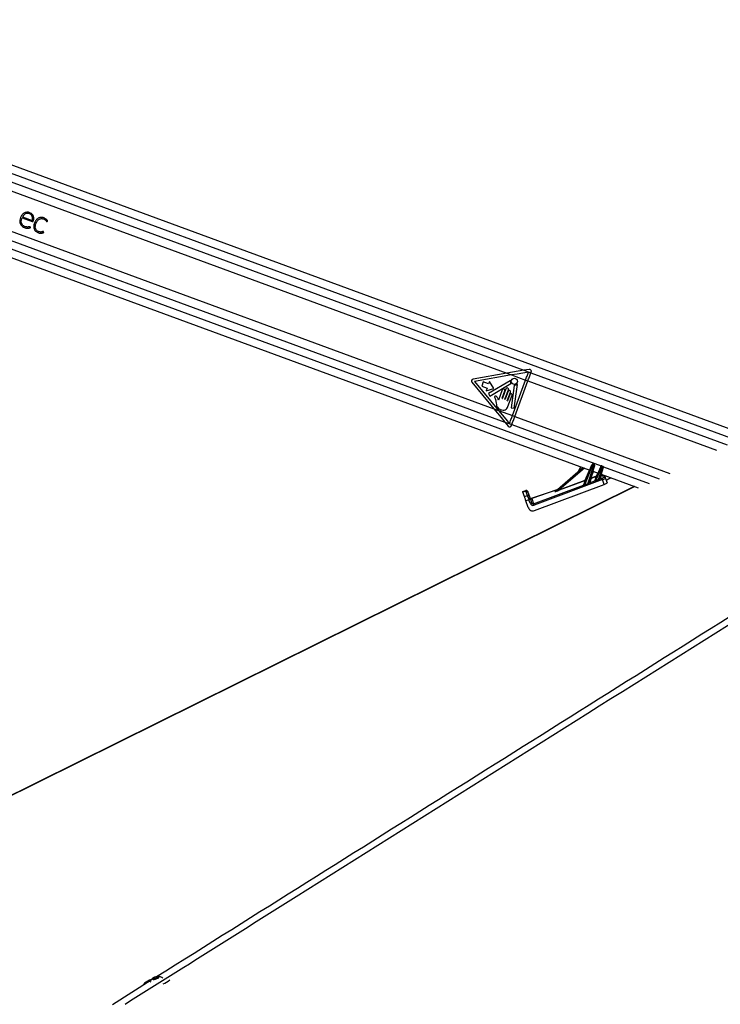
# Paper-space layout 'In-Ground Anchor' of a CAD drawing. Header units: millimetres. Extents: x 1903 to 18395, y 314 to 15846.
# Tile 17 of 52: x 3965 to 4868, y 5970 to 7240. Entities that reach past the tile are written whole.
import ezdxf

# ---------------------------------------------------------------- set-up
doc = ezdxf.new("R2010")
doc.units = ezdxf.units.MM

psp = doc.layouts.new('In-Ground Anchor')

# ---------------------------------------------------------------- linework, layer by layer
at = {"color": 7, "linetype": 'Continuous', "lineweight": 25, "ltscale": 2}
for p, q in [((4899.9, 6704.87), (3444.06, 7240.25)), ((3412.07, 7132.68), (4699.41, 6659.27)), ((3782.57, 7082.11), (4592.57, 6784.24)), ((3772.91, 7033.64), (4575.83, 6738.37)), ((3968.13, 6985.98), (3980.49, 6981.43)), ((4592.57, 6784.24), (4548.87, 6776.64)), ((4598.65, 6782), (4550.81, 6773.68)), ((4592.57, 6784.24), (4598.65, 6782)), ((4598.65, 6782), (4616.6, 6775.4)), ((4621.25, 6789.22), (4614.52, 6788.05)), ((4614.52, 6788.05), (4623.5, 6784.75)), ((4623.5, 6784.75), (4623.95, 6785.99)), ((4547.41, 6772.68), (4575.83, 6738.37)), ((4550.81, 6773.68), (4581.89, 6736.14)), ((4562.1, 6772.98), (4560.05, 6767.38)), ((4568.98, 6770.45), (4562.1, 6772.98)), ((4596.68, 6774.61), (4568.8, 6757.94)), ((4570.12, 6773.54), (4568.98, 6770.45)), ((4575.87, 6764.74), (4570.12, 6773.54)), ((4570.72, 6754.71), (4597.57, 6771.23)), ((4599.75, 6729.58), (4616.6, 6775.4)), ((4602.09, 6739.29), (4606.02, 6769.66)), ((4602.79, 6728.45), (4619.65, 6774.28)), ((4616.6, 6775.4), (4619.65, 6774.28)), ((4560.05, 6767.38), (4566.92, 6764.85)), ((4566.92, 6764.85), (4565.78, 6761.75)), ((4565.78, 6761.75), (4575.87, 6764.74)), ((4568.8, 6757.94), (4570.72, 6754.71)), ((4586.67, 6762.74), (4581.79, 6749.5)), ((4586.42, 6752.14), (4589.88, 6761.56)), ((4591.32, 6764.22), (4586.82, 6751.99)), ((4590.03, 6750.81), (4594.53, 6763.04)), ((4594.27, 6761.08), (4590.43, 6750.66)), ((4592.95, 6748.83), (4597.08, 6760.05)), ((4596.37, 6756.89), (4593.35, 6748.68)), ((4601.97, 6768.53), (4598.25, 6739.79)), ((4577.69, 6750.3), (4578.71, 6745.47)), ((4593.79, 6741.19), (4599.19, 6755.85)), ((4575.83, 6738.37), (4581.89, 6736.14)), ((4581.89, 6736.14), (4599.75, 6729.58)), ((4598.25, 6739.79), (4602.09, 6739.29)), ((4589.99, 6721.27), (4598.94, 6717.98)), ((4589.99, 6721.27), (4594.33, 6716.04)), ((4598.49, 6716.75), (4598.94, 6717.98)), ((4599.75, 6729.58), (4602.79, 6728.45)), ((4654.69, 6631.77), (4690.54, 6662.53)), ((4687.3, 6663.72), (4684.99, 6657.77)), ((4691.6, 6640.13), (4702.16, 6666.01)), ((4703.1, 6665.67), (4692.56, 6639.83)), ((4696.89, 6641.59), (4704.62, 6665.11)), ((4705.56, 6664.77), (4698.55, 6643.46)), ((4704.62, 6665.11), (4703.1, 6665.67)), ((4703.28, 6657.85), (4710.09, 6655.34)), ((4703.61, 6667.02), (4705.1, 6666.48)), ((4706.12, 6645.62), (4713.51, 6663.73)), ((4714.45, 6663.38), (4707.25, 6645.73)), ((4710.66, 6647.08), (4715.85, 6662.87)), ((4716.79, 6662.52), (4712.22, 6648.62)), ((4715.85, 6662.87), (4714.45, 6663.38)), ((4714.96, 6664.74), (4716.34, 6664.23)), ((4715.96, 6647.06), (4627.62, 6614.1)), ((4659.94, 6633.75), (4693.6, 6646.31)), ((4693.76, 6645.87), (4660.1, 6633.31)), ((4691.32, 6639.87), (4693.76, 6645.87)), ((4699.19, 6642.81), (4705.84, 6645.29)), ((4701.1, 6648.61), (4699.2, 6642.84)), ((4700.93, 6649.05), (4708.09, 6651.72)), ((4708.25, 6651.28), (4701.1, 6648.61)), ((4705.83, 6645.34), (4708.25, 6651.28)), ((4712.75, 6647.87), (4715.3, 6648.82)), ((4713.96, 6653.92), (4761.71, 6636.36)), ((4718.1, 6640.83), (4715.96, 6647.06)), ((4717.06, 6649.86), (4716.21, 6652.34)), ((4718.78, 6651.14), (4719.64, 6648.66)), ((4719.64, 6648.66), (4721.62, 6642.9)), ((4724.05, 6648.13), (4726.56, 6649.28)), ((4756.75, 6638.18), (3409.36, 5970.35)), ((4613.02, 6631.63), (4616.8, 6632.93)), ((4617.03, 6632.26), (4613.25, 6630.96)), ((4615.28, 6625.07), (4613.25, 6630.96)), ((4619.06, 6626.37), (4617.03, 6632.26)), ((4619.56, 6631.06), (4621.59, 6625.17)), ((4624.48, 6622.91), (4657.73, 6634.38)), ((4626.97, 6615.86), (4691.32, 6639.87)), ((4627.95, 6607.19), (4718.1, 6640.83)), ((4654.54, 6631.69), (4655.61, 6632.61)), ((4691.31, 6639.86), (4691.32, 6639.87)), ((4615.28, 6625.07), (4619.06, 6626.37)), ((4620.89, 6621.06), (4617.11, 6619.76)), ((4620.13, 6610.99), (4617.11, 6619.76)), ((4622.42, 6616.64), (4620.89, 6621.06)), ((4622.81, 6621.63), (4624.34, 6617.2)), ((4624.63, 6622.64), (4626.97, 6615.86)), ((4136.57, 6003.17), (4137.54, 6004.44)), ((4138.83, 6003.06), (4136.57, 6003.17)), ((4137.54, 6004.44), (4140.78, 6005.59)), ((4137.96, 6003.11), (4137.54, 6004.44)), ((4142.06, 6004.22), (4138.83, 6003.06)), ((4140.78, 6005.59), (4143.04, 6005.48)), ((4141.3, 6003.94), (4140.78, 6005.59)), ((4143.04, 6005.48), (4142.06, 6004.22))]:
    psp.add_line(p, q, dxfattribs=at)
at = {"color": 8, "linetype": 'Continuous', "lineweight": 25, "ltscale": 2}
for p, q in [((3447.01, 7228.26), (4888.97, 6697.99)), ((3447.35, 7217.27), (4614.52, 6788.05)), ((3425.02, 7138.82), (4714.23, 6664.72)), ((3433.95, 7146.4), (4589.99, 6721.27)), ((4623.5, 6784.75), (4876.5, 6691.72)), ((4619.65, 6774.28), (4862.79, 6684.87)), ((4598.94, 6717.98), (4788.72, 6648.19)), ((4602.79, 6728.45), (4802.55, 6655)), ((4692.59, 6661.78), (4659.94, 6633.75)), ((4693.6, 6646.31), (4698.95, 6659.44)), ((4703.77, 6657.67), (4700.93, 6649.05)), ((4708.09, 6651.72), (4709.64, 6655.51)), ((4716.88, 6663.75), (4776.03, 6642)), ((4714.72, 6653.64), (4712.87, 6648)), ((4657.09, 6633.83), (4624.63, 6622.64)), ((4084.08, 5970.28), (4134.04, 6001.69))]:
    psp.add_line(p, q, dxfattribs=at)
at = {"color": 7, "linetype": 'Continuous', "lineweight": 25, "ltscale": 2, "flags": 128}
for points in [[(4614.52, 6788.05), (4607.21, 6786.78), (4599.89, 6785.51), (4592.57, 6784.24)], [(4620.42, 6785.79), (4613.17, 6784.52), (4605.91, 6783.26), (4598.65, 6782)], [(4616.6, 6775.4), (4617.08, 6776.7), (4617.55, 6778), (4618.03, 6779.3), (4618.51, 6780.6), (4618.99, 6781.89), (4619.46, 6783.19), (4619.94, 6784.49), (4620.42, 6785.79)], [(4619.65, 6774.28), (4620.13, 6775.59), (4620.61, 6776.9), (4621.09, 6778.21), (4621.57, 6779.52), (4622.05, 6780.83), (4622.54, 6782.14), (4623.02, 6783.45), (4623.5, 6784.75)], [(4575.83, 6738.37), (4580.56, 6732.67), (4585.28, 6726.96), (4589.99, 6721.27)], [(4581.89, 6736.14), (4586.58, 6730.49), (4591.26, 6724.84), (4595.93, 6719.19)], [(4595.93, 6719.19), (4596.41, 6720.49), (4596.88, 6721.79), (4597.36, 6723.08), (4597.84, 6724.38), (4598.32, 6725.68), (4598.79, 6726.98), (4599.27, 6728.28), (4599.75, 6729.58)], [(4598.94, 6717.98), (4599.42, 6719.29), (4599.9, 6720.6), (4600.39, 6721.9), (4600.87, 6723.21), (4601.35, 6724.52), (4601.83, 6725.83), (4602.31, 6727.14), (4602.79, 6728.45)], [(4702.16, 6666.01), (4702.2, 6666.1), (4702.23, 6666.19), (4702.26, 6666.26), (4702.29, 6666.33), (4702.31, 6666.39), (4702.33, 6666.43), (4702.34, 6666.45), (4702.34, 6666.46)], [(4703.61, 6667.02), (4703.6, 6667), (4703.58, 6666.92), (4703.53, 6666.8), (4703.46, 6666.63), (4703.39, 6666.43), (4703.3, 6666.19), (4703.2, 6665.94), (4703.1, 6665.67)], [(4704.62, 6665.11), (4704.71, 6665.38), (4704.81, 6665.64), (4704.89, 6665.87), (4704.96, 6666.08), (4705.02, 6666.25), (4705.07, 6666.37), (4705.09, 6666.45), (4705.1, 6666.48)], [(4713.51, 6663.73), (4713.55, 6663.82), (4713.58, 6663.9), (4713.61, 6663.98), (4713.64, 6664.05), (4713.66, 6664.1), (4713.68, 6664.14), (4713.69, 6664.17), (4713.69, 6664.18)], [(4714.96, 6664.74), (4714.95, 6664.71), (4714.93, 6664.64), (4714.88, 6664.51), (4714.81, 6664.34), (4714.74, 6664.14), (4714.65, 6663.91), (4714.55, 6663.65), (4714.45, 6663.38)], [(4715.85, 6662.87), (4715.95, 6663.14), (4716.04, 6663.39), (4716.12, 6663.63), (4716.2, 6663.84), (4716.26, 6664), (4716.3, 6664.13), (4716.33, 6664.21), (4716.34, 6664.23)], [(4693.76, 6645.87), (4693.76, 6645.89), (4693.75, 6645.93), (4693.73, 6645.97), (4693.71, 6646.02), (4693.68, 6646.09), (4693.66, 6646.16), (4693.63, 6646.23), (4693.6, 6646.31)], [(4701.1, 6648.61), (4701.09, 6648.63), (4701.08, 6648.66), (4701.06, 6648.71), (4701.04, 6648.76), (4701.02, 6648.82), (4700.99, 6648.89), (4700.96, 6648.97), (4700.93, 6649.05)], [(4708.25, 6651.28), (4708.25, 6651.3), (4708.23, 6651.33), (4708.22, 6651.38), (4708.2, 6651.43), (4708.17, 6651.49), (4708.15, 6651.56), (4708.12, 6651.64), (4708.09, 6651.72)], [(4715.96, 6647.06), (4715.84, 6647.38), (4715.73, 6647.68), (4715.62, 6647.96), (4715.53, 6648.21), (4715.44, 6648.43), (4715.38, 6648.61), (4715.33, 6648.74), (4715.3, 6648.82)], [(4613.25, 6630.96), (4613.19, 6631.12), (4613.15, 6631.25), (4613.11, 6631.37), (4613.08, 6631.46), (4613.05, 6631.53), (4613.03, 6631.59), (4613.02, 6631.62), (4613.02, 6631.63)], [(4617.03, 6632.26), (4616.98, 6632.42), (4616.93, 6632.55), (4616.89, 6632.67), (4616.86, 6632.76), (4616.83, 6632.84), (4616.81, 6632.89), (4616.8, 6632.92), (4616.8, 6632.93)], [(4619.34, 6631.69), (4619.35, 6631.68), (4619.36, 6631.65), (4619.37, 6631.6), (4619.4, 6631.53), (4619.43, 6631.44), (4619.47, 6631.33), (4619.51, 6631.21), (4619.56, 6631.06)], [(4660.1, 6633.31), (4660.09, 6633.33), (4660.08, 6633.36), (4660.06, 6633.41), (4660.04, 6633.46), (4660.02, 6633.53), (4659.99, 6633.6), (4659.97, 6633.67), (4659.94, 6633.75)], [(4617.11, 6619.76), (4616.74, 6620.83), (4616.39, 6621.85), (4616.07, 6622.79), (4615.78, 6623.61), (4615.55, 6624.27), (4615.38, 6624.77), (4615.28, 6625.07)], [(4621.59, 6625.17), (4621.66, 6624.97), (4621.77, 6624.64), (4621.93, 6624.19), (4622.12, 6623.65), (4622.33, 6623.02), (4622.57, 6622.34), (4622.81, 6621.63)], [(4627.62, 6614.1), (4627.51, 6614.41), (4627.4, 6614.72), (4627.29, 6615), (4627.2, 6615.25), (4627.11, 6615.47), (4627.05, 6615.65), (4627, 6615.78), (4626.97, 6615.86)], [(4125.59, 5997.47), (4124.2, 5996.07), (4123.97, 5995.76)], [(4136.47, 6002.41), (4137.91, 6002.5), (4139.64, 6002.87), (4141.39, 6003.46), (4142.9, 6004.18), (4143.94, 6004.92), (4144.35, 6005.57), (4144.07, 6006.04), (4143.14, 6006.24), (4141.7, 6006.15), (4139.97, 6005.79), (4138.22, 6005.2), (4136.71, 6004.48), (4135.67, 6003.73), (4135.26, 6003.08), (4135.54, 6002.62), (4136.47, 6002.41)]]:
    psp.add_lwpolyline(points, dxfattribs=at)
at = {"color": 8, "linetype": 'Continuous', "lineweight": 25, "ltscale": 2, "flags": 128}
psp.add_lwpolyline([(4757.33, 6637.97), (3579.92, 6054.36), (3410.3, 5970.28)], dxfattribs=at)
at = {"color": 7, "linetype": 'Continuous', "lineweight": 25, "ltscale": 4}
psp.add_circle((4602.2, 6773.81), 4.08, dxfattribs=at)
for centre, radius, start, end in [((4621.67, 6786.83), 2.43, 339.80946, 99.86715), ((4549.29, 6774.24), 2.43, 99.86715, 219.63169), ((4596.89, 6774.26), 0.406, 355.1411, 120.87125), ((4602.2, 6773.81), 4.93, 175.1411, 204.68225), ((4597.36, 6771.58), 0.406, 301.60853, 24.68225), ((4602.37, 6768.48), 0.406, 91.84364, 172.62763), ((4602.2, 6773.81), 4.93, 271.84364, 309.84376), ((4605.62, 6769.71), 0.406, 352.62763, 129.84376), ((4588.27, 6762.15), 1.71, 339.80946, 159.80946), ((4592.92, 6763.63), 1.71, 339.80946, 159.80946), ((4595.67, 6760.57), 1.5, 339.80946, 159.80946), ((4597.78, 6756.37), 1.5, 339.80946, 159.80946), ((4586.62, 6752.07), 0.214, 159.80946, 339.80946), ((4590.23, 6750.74), 0.214, 159.80946, 339.80946), ((4593.15, 6748.75), 0.214, 159.80946, 339.80946), ((4596.2, 6717.59), 2.43, 219.63169, 339.80946), ((4700.18, 6659.19), 7.11, 65.77449, 73.83654), ((4703.27, 6666.08), 1, 69.80946, 157.80946), ((4702.59, 6658.15), 7.25, 65.85578, 73.75526), ((4704.76, 6665.54), 1, 341.80946, 69.80946), ((4782.11, 6639.85), 80.51, 161.6303, 161.97395), ((4711.52, 6656.87), 7.14, 65.80684, 73.82985), ((4714.62, 6663.8), 1, 69.80946, 157.80946), ((4713.86, 6655.99), 7.16, 65.80803, 73.80772), ((4715.99, 6663.29), 1, 341.80946, 69.80946), ((4310.31, 6796.3), 427.93, 341.78324, 341.84789), ((4695.03, 6649.51), 3.5, 245.85948, 253.79381), ((4693.61, 6646.33), 0.479, 288.59045, 337.70027), ((4699.03, 6643.29), 0.508, 165.03381, 287.73837), ((4699.03, 6643.31), 0.501, 163.08297, 289.60607), ((4700.93, 6649.08), 0.501, 163.07318, 289.61586), ((4701.93, 6652.52), 3.61, 245.72275, 253.89831), ((4705.68, 6645.8), 0.481, 288.66286, 337.60442), ((4705.65, 6645.77), 0.51, 291.58249, 336.78976), ((4720.92, 6651.12), 14.7, 201.51794, 202.94879), ((4709.53, 6654.94), 3.53, 245.86174, 253.74838), ((4708.1, 6651.73), 0.481, 288.62992, 337.63735), ((4724.93, 6652.69), 15.33, 201.4693, 202.89292), ((4712.65, 6648.39), 0.533, 171.15537, 280.80811), ((4712.7, 6648.47), 0.501, 163.06285, 289.63775), ((4716.91, 6650.48), 1.99, 19.48307, 110.85655), ((4717.77, 6648), 1.99, 19.47293, 110.86467), ((4617.45, 6631.04), 2, 19.02327, 109.02327), ((4617.69, 6630.39), 1.98, 19.54025, 109.52845), ((4654.43, 6632.07), 0.4, 285.50604, 310.6112), ((4655.51, 6633), 0.402, 285.6137, 310.60513), ((4691.16, 6640.31), 0.475, 288.09393, 337.55781), ((4691.16, 6640.33), 0.481, 288.65512, 337.63559), ((4707.9, 6646.09), 16.57, 202.20553, 203.20194), ((4710.77, 6647.17), 14.96, 201.92929, 203.13721), ((4619.72, 6624.5), 1.98, 19.53273, 109.53597), ((4624.93, 6610.87), 10.96, 101.14786, 111.6416), ((4623.83, 6624.8), 2, 199.02327, 289.02327), ((4623.92, 6624.49), 1.99, 199.47683, 290.86278), ((4626.46, 6606.43), 10.98, 101.15329, 111.62502), ((4147.53, 5968.94), 36, 111.44627, 127.55696), ((4142.53, 5995.63), 10.63, 128.44741, 163.08828), ((4142.53, 5995.63), 10.63, 53.29104, 86.35079), ((4138.69, 6023.61), 29.06, 291.78097, 311.45233)]:
    psp.add_arc(centre, radius, start, end, dxfattribs=at)
at = {"color": 8, "linetype": 'Continuous', "lineweight": 25, "ltscale": 4}
psp.add_arc((4714.58, 6654.18), 0.512, 224.29152, 275.33517, dxfattribs=at)
at = {"color": 7, "linetype": 'Continuous', "lineweight": 25, "ltscale": 4}
for centre, major_axis, ratio, start_param, end_param in [((4697.23, 6642.62), (1.33, 0.88), 0.1413197, 6.0198681, 6.1050657), ((4697.4, 6642.16), (1.8, 0.71), 0.1362995, 6.0850685, 6.1702661), ((4707.75, 6646.07), (1.92, 0.76), 0.1279519, 3.0195311, 3.2135318), ((4707.57, 6646.53), (1.45, 0.96), 0.1251415, 2.9604894, 3.1544901), ((4776.91, 6669.69), (103.01, 38.37), 0.0227344, 2.2607813, 2.3049304), ((4776.91, 6669.71), (103.01, 38.38), 0.0181876, 2.2607764, 2.3049254), ((4710.89, 6647.78), (1.33, 0.88), 0.1413197, 5.7955305, 6.1050657), ((4711.07, 6647.32), (1.8, 0.71), 0.1362995, 5.8607309, 6.1702661), ((4715.19, 6649.16), (1.87, 0.7), 0.177897, 4.7065772, 6.2785295), ((4715.87, 6647.31), (3.76, 1.35), 0.0660033, 4.710393, 6.2823453), ((4717.88, 6641.5), (3.75, 1.4), 0.177897, 4.7065772, 6.2785295), ((4730.14, 6648.88), (9.37, 3.51), 0.177897, 2.2100101, 3.1369368), ((4661.37, 6634.26), (6.9, 2.67), 0.0588183, 2.9766642, 4.504268), ((4661.2, 6634.72), (6.58, 3.05), 0.0492954, 2.9686756, 4.4962794), ((4659.66, 6634.11), (4.09, 1.56), 0.0595806, 2.722357, 2.9772863), ((4776.91, 6669.69), (103.01, 38.37), 0.0227344, 2.4518242, 2.5216581), ((4776.91, 6669.71), (103.01, 38.38), 0.0181876, 2.4518193, 2.5216531), ((4620.98, 6620.8), (-1.96, 5.67), 0.0003891, 0.1882216, 1.5247934), ((4626.2, 6617.94), (-1.35, 3.87), 0.976801, 1.5664132, 3.1619593), ((4626.23, 6617.85), (-0.7, 2.01), 0.9409984, 1.5674146, 3.1629607), ((4631, 6604.01), (-6.52, 18.91), 0.0141088, 6.1068705, 6.2831853), ((4625.81, 6612.94), (-2.03, 5.8), 0.976801, 1.5664132, 3.1619593)]:
    psp.add_ellipse(centre, major_axis=major_axis, ratio=ratio, start_param=start_param, end_param=end_param, dxfattribs=at)
at = {"color": 8, "linetype": 'Continuous', "lineweight": 25, "ltscale": 4}
for centre, major_axis, ratio, start_param, end_param in [((4727.45, 6656.53), (11.24, 4.21), 0.177897, 2.8705189, 3.1369368), ((4728.14, 6654.69), (9.35, 3.56), 0.2225987, 2.7969828, 3.13447)]:
    psp.add_ellipse(centre, major_axis=major_axis, ratio=ratio, start_param=start_param, end_param=end_param, dxfattribs=at)
at = {"color": 7, "linetype": 'Continuous', "lineweight": 25, "ltscale": 2}
for points, knots in [([(6036.8, 7188.78), (5945.54, 7131.22), (5694.35, 6972.78), (5122.33, 6612.89), (4568.08, 6264.31), (4174.01, 6016.52), (4100.46, 5970.28)], [0, 0, 0, 0, 0.1416012, 0.3897718, 0.8861157, 1, 1, 1, 1]), ([(3967.62, 6984.87), (3967.66, 6984.85), (3967.72, 6984.83), (3967.78, 6984.81), (3967.81, 6984.8), (3967.83, 6984.79), (3967.83, 6984.79), (3967.84, 6984.79), (3967.84, 6984.79), (3967.84, 6984.79), (3967.84, 6984.79), (3967.84, 6984.79), (3968.66, 6984.79), (3970.12, 6983.81), (3972.46, 6983.13), (3974.76, 6982.23), (3976.77, 6981.5), (3978.6, 6980.84), (3979.91, 6980.27), (3980.88, 6979.96), (3981.32, 6979.84), (3981.53, 6979.87), (3981.75, 6980.01), (3981.95, 6980.29), (3982.13, 6980.76), (3982.3, 6981.53), (3982.55, 6982.5), (3982.68, 6983.71), (3982.64, 6985.17), (3982.33, 6986.58), (3981.8, 6987.78), (3981.21, 6988.72), (3980.22, 6989.83), (3978.12, 6991.32), (3974.64, 6992.26), (3970.49, 6991.43), (3967.43, 6988.76), (3965.59, 6985.36), (3964.74, 6981.97), (3964.76, 6978.88), (3965.55, 6976.33), (3967.05, 6974.08), (3968.56, 6973.11), (3969.33, 6972.62)], [0, 0, 0, 0, 0.00227399, 0.00327545, 0.00371503, 0.00391003, 0.00399525, 0.00403233, 0.0040483, 0.00405659, 0.00405967, 0.0040607, 0.00406173, 0.04648805, 0.08891436, 0.13133926, 0.17376461, 0.19965632, 0.23199963, 0.24797538, 0.25220883, 0.25550807, 0.25870456, 0.26531241, 0.27284622, 0.28454156, 0.30646331, 0.32431578, 0.34762297, 0.3814463, 0.39830864, 0.41526603, 0.43871843, 0.47480523, 0.54721742, 0.61886725, 0.68420292, 0.75063772, 0.81642697, 0.86326172, 0.90832909, 0.95311278, 1, 1, 1, 1]), ([(3969.33, 6972.62), (3970, 6972.32), (3971.34, 6971.72), (3973.41, 6971.36), (3975.24, 6971.3), (3976.53, 6971.46), (3977.37, 6971.68), (3977.84, 6971.87), (3978.18, 6972), (3978.36, 6972.09), (3978.42, 6972.14), (3978.45, 6972.18), (3978.45, 6972.21), (3978.43, 6972.27), (3978.33, 6972.46), (3978.3, 6972.7), (3978.18, 6972.96), (3978.06, 6973.17), (3977.75, 6973.29), (3977.31, 6973.29), (3976.55, 6973.09), (3975.59, 6972.84), (3974.48, 6972.81), (3973.19, 6972.87), (3971.55, 6973.24), (3969.93, 6973.97), (3968.53, 6975.01), (3967.39, 6976.37), (3966.53, 6978.7), (3966.6, 6981.7), (3967.28, 6983.81), (3967.62, 6984.87)], [0, 0, 0, 0, 0.0707647, 0.1417469, 0.2011037, 0.2480334, 0.2664501, 0.2848063, 0.2966673, 0.3021244, 0.3037211, 0.3049083, 0.3059571, 0.3071877, 0.3110291, 0.3266115, 0.3300131, 0.3385857, 0.3487906, 0.360365, 0.3809753, 0.4246764, 0.4559154, 0.487107, 0.5494481, 0.6175878, 0.657563, 0.7166541, 0.7866061, 0.8926063, 1, 1, 1, 1]), ([(3980.49, 6981.43), (3980.74, 6982.28), (3981.23, 6983.96), (3980.88, 6986.68), (3979.26, 6988.93), (3976.87, 6990.2), (3974.26, 6990.64), (3971.65, 6990.03), (3969.5, 6988.33), (3968.59, 6986.76), (3968.13, 6985.98)], [0, 0, 0, 0, 0.1242167, 0.2477804, 0.3745447, 0.5018938, 0.6230211, 0.7437329, 0.8715682, 1, 1, 1, 1]), ([(3999.84, 6979.94), (4000.01, 6980.06), (4000.21, 6980.21), (4000.44, 6980.33), (4000.48, 6980.36), (4000.49, 6980.38), (4000.5, 6980.4), (4000.49, 6980.44), (4000.46, 6980.57), (4000.35, 6980.96), (3999.99, 6981.37), (3999.63, 6981.85), (3999.26, 6982.29), (3998.48, 6983.11), (3997.33, 6983.93), (3995.91, 6984.58), (3994.37, 6985.1), (3992.71, 6985.33), (3991.03, 6985.19), (3989.71, 6984.86), (3988.45, 6984.31), (3987.29, 6983.55), (3985.55, 6981.95), (3983.72, 6979.02), (3982.73, 6975.46), (3982.71, 6972.52), (3983.16, 6970.41), (3984.13, 6968.46), (3985.55, 6966.97), (3987.18, 6965.95), (3988.84, 6965.29), (3990.61, 6964.93), (3992.4, 6964.89), (3993.89, 6965.17), (3994.85, 6965.54), (3995.26, 6965.76), (3995.39, 6965.83), (3995.43, 6965.86), (3995.46, 6965.9), (3995.46, 6965.97), (3995.46, 6966.01), (3995.46, 6966.04)], [0, 0, 0, 0, 0.0137918, 0.016298, 0.0168489, 0.017288, 0.0177746, 0.0184405, 0.0200682, 0.026122, 0.0448042, 0.0553503, 0.0656329, 0.0827882, 0.1297316, 0.1576291, 0.1856031, 0.2368156, 0.2667672, 0.2965012, 0.3263422, 0.3566228, 0.3876928, 0.481767, 0.579469, 0.6274182, 0.6742174, 0.720724, 0.7691223, 0.8075657, 0.8469157, 0.8865418, 0.9257953, 0.9642771, 0.9860561, 0.9933887, 0.9948111, 0.9958173, 0.9968032, 0.9980765, 1, 1, 1, 1]), ([(3995.46, 6966.04), (3995.44, 6966.15), (3995.41, 6966.39), (3995.27, 6966.67), (3995.13, 6966.87), (3995.01, 6966.99), (3994.86, 6967.03), (3994.35, 6967.03), (3993.8, 6966.68), (3992.98, 6966.51), (3992.32, 6966.41), (3991.73, 6966.38), (3991.03, 6966.4), (3990, 6966.51), (3988.37, 6967.03), (3986.63, 6968.16), (3985.06, 6970.15), (3984.46, 6972.96), (3984.88, 6976.02), (3985.97, 6978.88), (3987.4, 6981.16), (3989.1, 6982.68), (3990.65, 6983.44), (3992.1, 6983.73), (3993.15, 6983.71), (3994.42, 6983.52), (3995.82, 6983.08), (3997.17, 6982.24), (3998.03, 6981.45), (3998.57, 6980.86), (3998.86, 6980.39), (3999.09, 6980.08), (3999.26, 6979.93), (3999.45, 6979.86), (3999.65, 6979.87), (3999.77, 6979.91), (3999.84, 6979.94)], [0, 0, 0, 0, 0.0086139, 0.0189311, 0.023711, 0.027808, 0.0316167, 0.0355981, 0.0676373, 0.079048, 0.1015843, 0.1191415, 0.125705, 0.1560798, 0.1999326, 0.257839, 0.315431, 0.393715, 0.4740464, 0.5545794, 0.6315696, 0.6816264, 0.7309291, 0.7644478, 0.7958186, 0.8128048, 0.8646728, 0.9092441, 0.9357048, 0.9555696, 0.9716038, 0.9788371, 0.9853827, 0.9896202, 0.9942805, 1, 1, 1, 1]), ([(4579.14, 6754.25), (4578.92, 6754.42), (4578.46, 6754.76), (4577.75, 6754.83), (4577.3, 6754.64), (4576.98, 6754.36), (4576.75, 6753.86), (4576.71, 6753.22), (4577.14, 6752.05), (4577.44, 6751.08), (4577.69, 6750.3)], [0, 0, 0, 0, 0.127153, 0.2530097, 0.2998349, 0.3462935, 0.4421526, 0.5377648, 0.6304752, 1, 1, 1, 1]), ([(4578.71, 6745.47), (4578.88, 6744.58), (4579.23, 6742.79), (4580.28, 6740.22), (4582.35, 6738.33), (4584.82, 6737.13), (4587.54, 6736.54), (4590.29, 6736.94), (4592.65, 6738.6), (4593.4, 6740.31), (4593.79, 6741.19)], [0, 0, 0, 0, 0.1246363, 0.2493432, 0.3728338, 0.498642, 0.6230817, 0.7489744, 0.8689408, 1, 1, 1, 1]), ([(4581.03, 6751.48), (4580.78, 6752.1), (4580.35, 6753.16), (4579.5, 6753.93), (4579.14, 6754.25)], [0, 0, 0, 0, 0.5752522, 1, 1, 1, 1]), ([(4581.57, 6749.69), (4581.44, 6750.04), (4581.22, 6750.62), (4581.08, 6751.23), (4581.03, 6751.48)], [0, 0, 0, 0, 0.5924448, 1, 1, 1, 1]), ([(4581.79, 6749.5), (4581.79, 6749.5), (4581.75, 6749.52), (4581.66, 6749.57), (4581.6, 6749.65), (4581.57, 6749.69)], [0, 0, 0, 0, 0.0150335, 0.4861324, 1, 1, 1, 1]), ([(4696.89, 6641.59), (4697.06, 6641.72), (4697.54, 6642.11), (4698.01, 6642.71), (4698.36, 6643.16), (4698.49, 6643.35), (4698.53, 6643.41), (4698.54, 6643.42)], [0, 0, 0, 0, 0.2389702, 0.6747172, 0.8399082, 0.9571822, 1, 1, 1, 1]), ([(4699.19, 6642.81), (4699.17, 6642.8), (4699.13, 6642.75), (4698.96, 6642.59), (4698.49, 6642.22), (4697.85, 6641.71), (4697.24, 6641.41), (4697.01, 6641.3)], [0, 0, 0, 0, 0.0443369, 0.1615093, 0.3224047, 0.7494564, 1, 1, 1, 1]), ([(4707.39, 6645.39), (4707.27, 6645.34), (4707.02, 6645.26), (4706.63, 6645.18), (4706.25, 6645.18), (4705.96, 6645.24), (4705.88, 6645.27), (4705.84, 6645.29)], [0, 0, 0, 0, 0.1896979, 0.3880198, 0.5975969, 0.8043905, 1, 1, 1, 1]), ([(4706.12, 6645.56), (4706.15, 6645.54), (4706.19, 6645.51), (4706.32, 6645.47), (4706.46, 6645.45), (4706.57, 6645.45), (4706.76, 6645.49), (4706.98, 6645.57), (4707.16, 6645.67), (4707.25, 6645.73)], [0, 0, 0, 0, 0.204013, 0.3683378, 0.4089537, 0.5625295, 0.6085009, 0.8026689, 1, 1, 1, 1]), ([(4710.66, 6647.08), (4710.84, 6647.21), (4711.26, 6647.53), (4711.71, 6648.02), (4712.02, 6648.35), (4712.1, 6648.45), (4712.12, 6648.48)], [0, 0, 0, 0, 0.292301, 0.7286308, 0.9373427, 1, 1, 1, 1]), ([(4712.75, 6647.87), (4712.72, 6647.85), (4712.61, 6647.77), (4712.21, 6647.49), (4711.59, 6647.08), (4711.04, 6646.83), (4710.81, 6646.72)], [0, 0, 0, 0, 0.06281548, 0.26767922, 0.69660872, 1, 1, 1, 1]), ([(4692.67, 6639.56), (4692.55, 6639.52), (4692.34, 6639.44), (4692.02, 6639.41), (4691.73, 6639.45), (4691.49, 6639.56), (4691.37, 6639.66), (4691.3, 6639.77), (4691.3, 6639.82), (4691.31, 6639.86)], [0, 0, 0, 0, 0.1677588, 0.3093851, 0.4420959, 0.5973595, 0.7692331, 0.8002335, 1, 1, 1, 1]), ([(4691.6, 6640.13), (4691.59, 6640.08), (4691.58, 6639.98), (4691.69, 6639.8), (4691.86, 6639.67), (4692, 6639.64), (4692.13, 6639.64), (4692.21, 6639.66), (4692.38, 6639.72), (4692.47, 6639.77), (4692.56, 6639.83)], [0, 0, 0, 0, 0.2158922, 0.428935, 0.5802719, 0.6862284, 0.7010647, 0.8134319, 0.8320051, 1, 1, 1, 1])]:
    psp.add_open_spline(points, degree=3, knots=knots, dxfattribs=at)
at = {"color": 8, "linetype": 'Continuous', "lineweight": 25, "ltscale": 2}
psp.add_open_spline([(4140.87, 6005.98), (4399.46, 6168.54), (4937.42, 6506.73), (5564.33, 6900.84), (5933.22, 7132.76), (6022.33, 7188.78)], degree=3, knots=[0, 0, 0, 0, 0.4124561, 0.8580656, 1, 1, 1, 1], dxfattribs=at)

doc.saveas('drawing.dxf')
